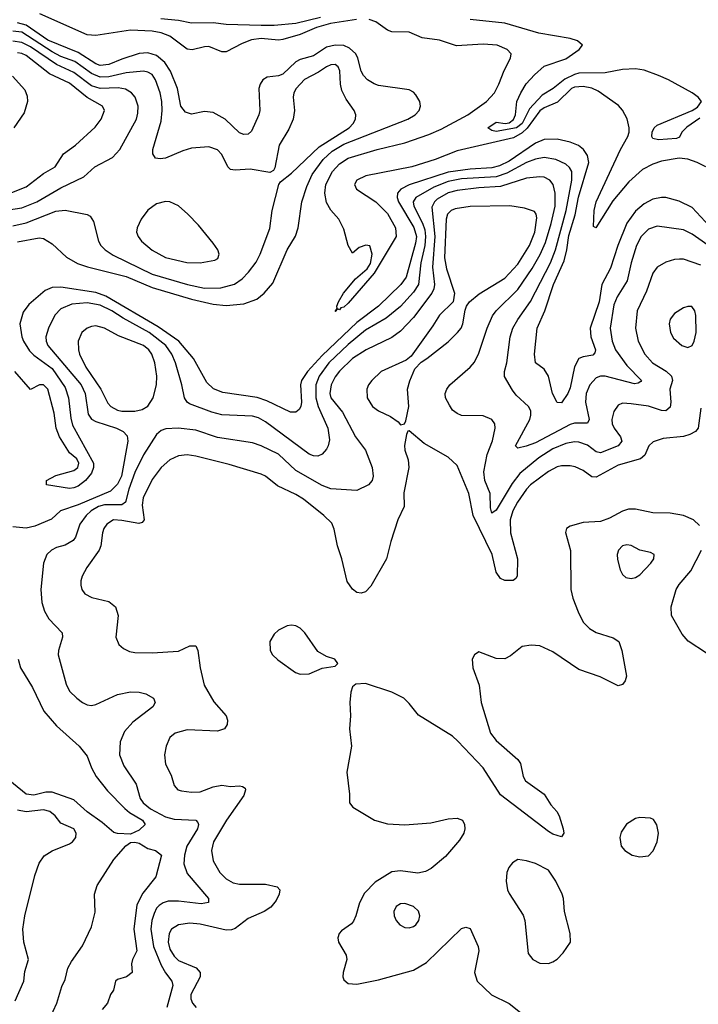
# Model space of a CAD drawing. Header units: inches. Extents: x 1173000 to 1307049, y 522583 to 678455.
# Tile 7 of 256: x 1182801 to 1185919, y 541404 to 545926. Entities that reach past the tile are written whole.
import ezdxf

# ---------------------------------------------------------------- set-up
doc = ezdxf.new("R2010")
doc.units = ezdxf.units.IN
doc.header["$MEASUREMENT"] = 0
doc.layers.add('B1584', color=7, linetype='Continuous')

msp = doc.modelspace()

# ---------------------------------------------------------------- linework, layer by layer
at = {"layer": 'B1584', "color": 5}
for points, elevation in [([(1182790, 544906.8), (1182890, 544924), (1182910, 544921.1), (1182950, 544897.6), (1183016, 544836), (1183067, 544807), (1183111.8, 544791.8), (1183290, 544747.4), (1183410, 544696.8), (1183590, 544642.8), (1183690, 544619.3), (1183750, 544614.3), (1183830, 544621.1), (1183890, 544643.4), (1183923.6, 544670), (1183963.2, 544716.8), (1184029.9, 544870.1), (1184068.2, 544931.8), (1184080.2, 544970), (1184097.5, 545090), (1184119.8, 545160.2), (1184144.1, 545215.9), (1184195, 545285), (1184236.7, 545323.3), (1184290, 545355.5), (1184583.5, 545470), (1184617.4, 545490), (1184635.5, 545510), (1184642.4, 545530), (1184638.5, 545550), (1184621, 545581), (1184610, 545593.5), (1184590, 545604.5), (1184450, 545624.9), (1184430, 545631.2), (1184398.9, 545650), (1184380.5, 545670), (1184370.4, 545690), (1184355, 545750), (1184344.4, 545770), (1184316.4, 545796.4), (1184290, 545807.2), (1184250, 545809.9), (1184210, 545800.3), (1184150, 545761), (1184090, 545744), (1184070, 545732.9), (1184010, 545676.9), (1183990, 545668.4), (1183937.9, 545662.1), (1183918, 545650), (1183905.7, 545630), (1183900.1, 545610), (1183904.3, 545510), (1183899.8, 545490), (1183865.3, 545414.7), (1183850, 545401.2), (1183830, 545398.6), (1183810, 545407.4), (1183745.5, 545470), (1183690, 545500.5), (1183650, 545504.7), (1183590, 545493.3), (1183562, 545502), (1183541.7, 545530), (1183525.4, 545610), (1183493.6, 545690), (1183467.7, 545730), (1183430, 545761.8), (1183390, 545773.9), (1183350, 545770.6), (1183270, 545745.1), (1183210, 545720.3), (1183170, 545715.7), (1183150, 545723.4), (1183070, 545776.2), (1182930, 545832), (1182830, 545901.5), (1182790, 545911.7)], 720), ([(1184347.7, 545927.7), (1184228.4, 545908.4), (1184165, 545890), (1184090, 545858), (1184010, 545835.2), (1183990, 545832), (1183910, 545840.7), (1183865.6, 545834.4), (1183822.4, 545817.6), (1183750, 545778.5), (1183730, 545779.6), (1183670, 545802.6), (1183650, 545802), (1183592.7, 545787.3), (1183570, 545791), (1183490.2, 545850.2), (1183450, 545866), (1183410, 545873.3), (1183310, 545877.7), (1183150, 545854.4), (1183110, 545857.5), (1182893.9, 545953.9)], 680), ([(1184183.3, 545936.7), (1184070, 545908.6), (1183970, 545899.7), (1183910, 545899.5), (1183750, 545904.4), (1183690, 545912.2), (1183590, 545910.4), (1183530, 545923), (1183449.3, 545930)], 660), ([(1185953.1, 545250), (1185913.7, 545270), (1185870, 545285.2), (1185830, 545289.9), (1185750, 545276.9), (1185710, 545263.6), (1185662, 545238), (1185598.9, 545181.1), (1185525.6, 545094.4), (1185448, 544970), (1185437.2, 544977.2), (1185440.7, 545050), (1185449.4, 545090), (1185560.5, 545330), (1185594.5, 545390), (1185600.9, 545410), (1185601.1, 545430), (1185591.7, 545471.7), (1185570.4, 545510.4), (1185552.2, 545532.2), (1185458.1, 545598.1), (1185430, 545611.5), (1185390, 545620.3), (1185350, 545617), (1185336.8, 545610), (1185271.7, 545548.3), (1185210, 545521.3), (1185190, 545507.4), (1185132.2, 545427.8), (1185110, 545406.4), (1185070, 545383.7), (1184810, 545324.5), (1184710, 545285), (1184602.1, 545250), (1184391.4, 545208.6), (1184349.6, 545190), (1184339.3, 545170), (1184348.2, 545148.2), (1184436.6, 545090), (1184490, 545035.9), (1184527.5, 544970), (1184531, 544930), (1184430, 544761.8), (1184310, 544624.1), (1184290, 544606.6), (1184276.6, 544603.4), (1184270, 544593.6), (1184261, 544599), (1184250, 544586), (1184259.7, 544600.3), (1184258.3, 544610), (1184265.8, 544630), (1184289.1, 544670.9), (1184343.9, 544736.1), (1184397.1, 544782.9), (1184413.1, 544806.9), (1184419.5, 544850), (1184410, 544887.3), (1184391.1, 544891.1), (1184360.4, 544879.6), (1184330, 544854), (1184310, 544888.7), (1184290, 544964), (1184266.3, 545010), (1184230, 545051.8), (1184210, 545087.6), (1184203.3, 545130), (1184207.5, 545170), (1184238.5, 545230), (1184270, 545265.2), (1184310, 545290.9), (1184443.2, 545330), (1184570, 545361), (1184680.1, 545399.9), (1184736.9, 545423.1), (1184859.7, 545490), (1184944.8, 545550), (1184982, 545590), (1185002.6, 545630), (1185026.4, 545693.6), (1185056.4, 545750), (1185058.3, 545770), (1185041.1, 545790), (1184994, 545810), (1184930, 545813.6), (1184807.2, 545807.1), (1184730, 545833.1), (1184650, 545842.4), (1184590, 545868.6), (1184510, 545871), (1184490, 545877.7), (1184436.6, 545916.6), (1184406.7, 545926.7)], 680), ([(1185925.1, 545474.9), (1185866.6, 545433.4), (1185842.6, 545410), (1185832.6, 545387.4), (1185818.6, 545381.4), (1185735.1, 545375.1), (1185710, 545381.2), (1185705.6, 545390), (1185706.9, 545410), (1185716.2, 545430), (1185730, 545441.3), (1185890.8, 545509.2), (1185915.6, 545524.5), (1185934, 545550), (1185918.3, 545570), (1185890.9, 545590), (1185781.7, 545650), (1185735.4, 545670), (1185670, 545695.2), (1185630, 545700.8), (1185570, 545697.5), (1185490, 545682.6), (1185370, 545680.4), (1185350, 545675.3), (1185306.1, 545653.9), (1185251.8, 545610), (1185200.9, 545579.1), (1185143.2, 545516.8), (1185110, 545449.9), (1185082.9, 545430), (1184990, 545412.5), (1184970, 545417.6), (1184951.3, 545430), (1184990, 545455.3), (1185030.9, 545449.1), (1185050, 545452.3), (1185070, 545467.9), (1185079.4, 545490), (1185085.4, 545550), (1185103.6, 545590), (1185128.1, 545631.9), (1185166.4, 545673.6), (1185210, 545712.7), (1185310, 545747.2), (1185371.7, 545790), (1185387.1, 545810), (1185363.9, 545830), (1185330, 545840.8), (1185185.2, 545865.2), (1185029.3, 545910), (1184870, 545927.3)], 660), ([(1182770, 544979.3), (1182830, 544993.3), (1182967.4, 545047.4), (1183010, 545052), (1183110, 545031.2), (1183124.3, 545024.3), (1183139.6, 544999.6), (1183162.3, 544910), (1183173.7, 544890), (1183192.9, 544870), (1183230, 544844.7), (1183410, 544757.9), (1183571.7, 544710), (1183650, 544693.9), (1183725.5, 544694.5), (1183788.2, 544711.8), (1183823.6, 544736.4), (1183852.5, 544767.5), (1183886.8, 544813.2), (1183906.1, 544850), (1183950, 544968), (1183960.7, 545050), (1183991.1, 545168.9), (1183998.7, 545181.3), (1184050, 545221.5), (1184176.8, 545343.2), (1184314.2, 545430), (1184332.7, 545450), (1184343.1, 545470), (1184345.1, 545490), (1184338, 545510), (1184301.4, 545561.4), (1184280.8, 545600.8), (1184274.7, 545630), (1184271.9, 545691.9), (1184263.9, 545710), (1184250, 545720.3), (1184230, 545719.8), (1184210, 545710.5), (1184174.1, 545685.9), (1184110, 545651.8), (1184071.6, 545610), (1184060.9, 545590), (1184056.8, 545570), (1184063.5, 545510), (1184056.8, 545470), (1184036.7, 545423.3), (1183992.9, 545350), (1183973.7, 545246.3), (1183966.3, 545233.7), (1183950, 545224.7), (1183859.6, 545239.6), (1183790, 545235.5), (1183770, 545238.5), (1183756.9, 545250), (1183730, 545306.9), (1183710, 545328.8), (1183670, 545342.9), (1183590, 545336.4), (1183550, 545324.9), (1183470, 545290.6), (1183446.9, 545286.9), (1183425.1, 545290), (1183412.8, 545310), (1183413, 545330), (1183450, 545460.5), (1183455.2, 545510), (1183453.5, 545550), (1183446.5, 545590), (1183425.3, 545650), (1183410, 545674.1), (1183390, 545686.2), (1183369.9, 545689.9), (1183290, 545683), (1183210, 545664.2), (1183170, 545662.1), (1183130, 545679.4), (1183054.2, 545734.2), (1182990, 545758.1), (1182950, 545778.4), (1182810, 545868.4), (1182770, 545874.1)], 740), ([(1182750, 545053.3), (1182810, 545061.6), (1182879.4, 545090), (1182990, 545154.6), (1183094.9, 545205.1), (1183146.6, 545250), (1183226.8, 545293.2), (1183261.2, 545330), (1183337.3, 545470), (1183343.5, 545496.5), (1183344.5, 545530), (1183330.6, 545570), (1183314.6, 545590), (1183287.5, 545607.5), (1183252.8, 545612.8), (1183170, 545611.2), (1183130, 545623.2), (1183050, 545684.4), (1182970, 545720.3), (1182850, 545801.2), (1182810, 545822.4), (1182770, 545827.6)], 760), ([(1182750, 545126.3), (1182830, 545158.3), (1182910, 545219.5), (1182963.5, 545250), (1183002.5, 545310), (1183057.4, 545350), (1183147.3, 545432.7), (1183175.7, 545470), (1183190.7, 545510), (1183181.5, 545530), (1183110, 545568.5), (1183030, 545635.3), (1182938.2, 545678.2), (1182830, 545761.9), (1182810, 545771.3), (1182790, 545774.4)], 780), ([(1182767, 545667), (1182824.6, 545604.6), (1182835.1, 545575.1), (1182836.3, 545550), (1182821.5, 545498.5), (1182773.2, 545430)], 780), ([(1185970, 544978.7), (1185890, 545064.2), (1185830, 545092.8), (1185770, 545109.9), (1185750, 545110.4), (1185710, 545102.2), (1185670, 545081.1), (1185630, 545047.2), (1185590, 544991.9), (1185548.9, 544890), (1185514.8, 544785.2), (1185475.5, 544710), (1185462.9, 544630), (1185421.1, 544510), (1185424.2, 544470), (1185445.7, 544410), (1185443.9, 544396.1), (1185434, 544386), (1185390, 544378.3), (1185370, 544369.8), (1185350, 544332.6), (1185330, 544235.4), (1185319.4, 544210), (1185290, 544167.2), (1185270, 544168), (1185248.7, 544210), (1185229.8, 544290), (1185210, 544320.8), (1185171.2, 544351.2), (1185166.1, 544390), (1185177.6, 544510), (1185213.5, 544590), (1185252.9, 544710), (1185301.6, 544818.4), (1185315, 544870), (1185324.1, 544935.9), (1185352.7, 545030), (1185367.9, 545112.1), (1185415.3, 545270), (1185410, 545302.2), (1185390.8, 545330.8), (1185368.1, 545348.1), (1185330, 545364.2), (1185270, 545377.4), (1185210, 545375.9), (1185170, 545358.8), (1185050, 545277.2), (1185005.1, 545254.9), (1184970, 545246.2), (1184870, 545240.5), (1184770, 545226.5), (1184590, 545168), (1184552.1, 545147.9), (1184537, 545130), (1184535, 545110), (1184540.9, 545090), (1184611.3, 544971.3), (1184623.2, 544930), (1184619.3, 544900.7), (1184576.5, 544743.5), (1184551.8, 544710), (1184450, 544611.1), (1184350, 544535.9), (1184190, 544383.8), (1184122.9, 544310), (1184096.2, 544270), (1184091, 544249), (1184095.3, 544170), (1184092.4, 544150), (1184084.3, 544135.7), (1184070, 544124.5), (1184044.3, 544124.3), (1183936.1, 544176.1), (1183891.4, 544191.4), (1183734.2, 544214.2), (1183690.7, 544230.7), (1183660.2, 544260.2), (1183599.7, 544370), (1183531.7, 544450), (1183436.5, 544516.5), (1183197.1, 544657.1), (1183150, 544673.9), (1182990, 544697.5), (1182950, 544696.9), (1182917.2, 544682.8), (1182842, 544618), (1182816.2, 544583.8), (1182802, 544530), (1182810.7, 544470), (1182818, 544450), (1182845.7, 544405.7), (1182865.3, 544385.3), (1182950, 544324.8), (1183010, 544236.9), (1183024.7, 544190), (1183035.6, 544095.6), (1183043.7, 544063.7), (1183139.2, 543890), (1183139.3, 543870), (1183130, 543843), (1183103.6, 543810), (1183070, 543784.8), (1183050, 543775.8), (1183030, 543773.6), (1182923.7, 543790), (1182923.7, 543810), (1182966.8, 543833.2), (1183050, 543856.2), (1183067.2, 543870), (1183073.1, 543890), (1183063, 543910), (1183030, 543937.6), (1182983.7, 544010), (1182968.1, 544050), (1182958.9, 544118.9), (1182930, 544229), (1182910, 544249), (1182891.1, 544248.9), (1182850, 544228), (1182778.4, 544310)], 720), ([(1185993.6, 544870), (1185890, 544941.5), (1185850, 544961.9), (1185730, 544977.7), (1185690, 544964.6), (1185656.1, 544930), (1185635, 544890), (1185610, 544809.6), (1185592.2, 544727.8), (1185545.7, 544654.3), (1185530, 544616.9), (1185513.3, 544510), (1185522.7, 544450), (1185538.7, 544410), (1185590, 544338.3), (1185657.8, 544270), (1185654.9, 544265.1), (1185642.9, 544257.1), (1185625.2, 544254.8), (1185491.2, 544288.8), (1185470, 544288.7), (1185450, 544280.9), (1185420.1, 544250), (1185403.1, 544210), (1185400.6, 544170), (1185417.8, 544090), (1185410, 544073.5), (1185350, 544072.8), (1185330, 544068), (1185170, 543983.8), (1185127.5, 543967.5), (1185090, 543959.1), (1185078.3, 543970), (1185144.2, 544090), (1185149.9, 544110), (1185149, 544130), (1185138.2, 544150), (1185081.9, 544201.9), (1185064.8, 544224.8), (1185028, 544288), (1185027.5, 544310), (1185038.7, 544350), (1185054.7, 544470), (1185066.6, 544510), (1185089.3, 544550), (1185148.2, 544631.8), (1185239.4, 544810), (1185262.3, 544870), (1185311.4, 545050), (1185337.9, 545190), (1185336.9, 545230), (1185327.3, 545247.3), (1185310, 545263.2), (1185264.8, 545284.8), (1185210, 545293.7), (1185170, 545286.5), (1185130, 545271.1), (1185039.1, 545220.9), (1184990, 545205.4), (1184830, 545195.1), (1184770, 545183.7), (1184702.9, 545157.1), (1184620.2, 545110), (1184608.1, 545090), (1184611.6, 545070), (1184652, 544992), (1184661.6, 544961.6), (1184665.1, 544930), (1184661.9, 544890), (1184644.3, 544810), (1184632.8, 544710), (1184610, 544675), (1184550, 544609.4), (1184485, 544555), (1184390, 544500.3), (1184310, 544434.6), (1184221.5, 544350), (1184177.1, 544290), (1184161, 544250), (1184161.3, 544190), (1184171.6, 544150), (1184216.2, 544050), (1184223.5, 543996.5), (1184218.4, 543970), (1184210, 543954.7), (1184190, 543931.1), (1184170, 543921.4), (1184150, 543923.2), (1184130, 543931.4), (1183930, 544079.9), (1183898.1, 544098.1), (1183870, 544105.9), (1183730, 544111.4), (1183683.3, 544123.3), (1183581.5, 544161.5), (1183569.8, 544170), (1183557.7, 544190), (1183546.4, 544250), (1183516.7, 544350), (1183499.3, 544390), (1183472.5, 544430), (1183396, 544490), (1183275.4, 544555.4), (1183223.4, 544590), (1183170, 544615.3), (1183110, 544625.4), (1183039.7, 544620.4), (1182990, 544599.1), (1182962.2, 544570), (1182933, 544510), (1182921.2, 544470), (1182921.7, 544450), (1182929.5, 544430), (1183083.9, 544250), (1183101.9, 544210), (1183115.4, 544115.4), (1183130, 544092.1), (1183150, 544080.5), (1183244.9, 544050), (1183275.4, 544035.4), (1183294.6, 544014.6), (1183297.6, 543990), (1183268.6, 543830), (1183250, 543793.1), (1183218.5, 543761.5), (1183070, 543698), (1182988.6, 543671.4), (1182947.3, 543632.7), (1182870, 543600.2), (1182830, 543590.7), (1182770, 543597.7)], 740), ([(1185930, 544798.8), (1185850, 544826), (1185832.9, 544827.1), (1185810, 544825.3), (1185770, 544813.3), (1185730.3, 544790), (1185710, 544761.6), (1185680.7, 544679.3), (1185637.4, 544590), (1185629.5, 544509.5), (1185641.6, 544450), (1185672.5, 544390), (1185707.8, 544350), (1185771.7, 544311.7), (1185796.1, 544290), (1185800.4, 544270), (1185787.9, 544230), (1185793, 544170), (1185790, 544147.1), (1185770, 544129.4), (1185750, 544131.7), (1185690, 544151.1), (1185610, 544162.9), (1185570, 544164.8), (1185550, 544156), (1185530, 544127.6), (1185521.1, 544090), (1185522.8, 544070), (1185531.5, 544050), (1185561.5, 544010), (1185567.9, 543990), (1185551.2, 543970), (1185470, 543936.4), (1185450, 543941.3), (1185410, 543972), (1185370, 543986.4), (1185350, 543987.9), (1185310, 543980.1), (1185250, 543955.2), (1185185.5, 543914.5), (1185098.5, 543841.5), (1185063.3, 543796.7), (1184990, 543674.2), (1184970, 543659.7), (1184964.1, 543684.1), (1184961.9, 543750), (1184937.3, 543810), (1184933.6, 543850), (1184948.1, 543930), (1184972.4, 543992.4), (1184985.1, 544050), (1184984.5, 544070), (1184969.3, 544090), (1184930, 544106.6), (1184830, 544108.5), (1184810, 544118), (1184790, 544133.6), (1184775.6, 544155.5), (1184757.6, 544190), (1184755.8, 544210), (1184763.1, 544230), (1184777.8, 544250), (1184869.8, 544330), (1184890, 544353.8), (1184910, 544395.3), (1184948.7, 544510), (1184972.9, 544567.1), (1184990.6, 544590), (1185090, 544687.3), (1185155.5, 544784.5), (1185191.5, 544848.5), (1185216.9, 544903.1), (1185242.6, 544990), (1185261, 545070), (1185261.3, 545130), (1185251.5, 545170), (1185236.5, 545190), (1185210, 545202.7), (1185190, 545205.3), (1185130, 545198.6), (1185010, 545160.4), (1184910, 545153.5), (1184810, 545141.4), (1184770, 545131.5), (1184718.5, 545101.5), (1184706.3, 545090), (1184694.7, 545065.3), (1184708.3, 544930), (1184697.7, 544790), (1184706.4, 544710), (1184703.7, 544690), (1184694.5, 544670), (1184610, 544559.2), (1184550, 544495.8), (1184510, 544467.6), (1184392.2, 544410), (1184330, 544370.4), (1184270, 544312.7), (1184250, 544286.2), (1184231.3, 544250), (1184226, 544210), (1184230.5, 544190), (1184283.2, 544123.2), (1184343.5, 544010), (1184389.3, 543950), (1184397.8, 543930), (1184419.7, 543870), (1184425.4, 543830), (1184420.2, 543810), (1184403.6, 543790), (1184350, 543763.7), (1184230, 543771.1), (1184190, 543787.4), (1184070, 543856.4), (1183990, 543930.5), (1183909.6, 543970), (1183870, 543983.4), (1183710, 544007.3), (1183610, 544041.8), (1183528.9, 544051.1), (1183472.1, 544047.9), (1183450, 544039.8), (1183430, 544021), (1183370, 543928), (1183330, 543846.8), (1183302.1, 543770), (1183287, 543710), (1183270, 543698.9), (1183190, 543698.2), (1183163, 543690), (1183129, 543670), (1183106.5, 543650), (1183076.8, 543610), (1183056.4, 543550), (1183046.1, 543533.8), (1183010, 543512.5), (1182970, 543502.2), (1182946.9, 543490), (1182926.2, 543470), (1182909.6, 543430.4), (1182898.5, 543310), (1182902, 543250), (1182914.3, 543210), (1182935, 543175), (1182995.6, 543110), (1182997.3, 543090), (1182978.6, 543030), (1182978, 543010), (1183014.6, 542874.6), (1183030, 542843.1), (1183062.6, 542810), (1183090, 542790.3), (1183110, 542779.6), (1183130, 542776.5), (1183150, 542780.8), (1183250, 542827.5), (1183310, 542839.2), (1183350, 542837.8), (1183381, 542830), (1183414.8, 542810), (1183422.8, 542790), (1183412.4, 542770), (1183320.4, 542699.6), (1183282.5, 542657.5), (1183261.7, 542610), (1183259.5, 542550), (1183279.6, 542499.6), (1183335.9, 542415.9), (1183355, 542350), (1183367.7, 542330), (1183402.5, 542302.5), (1183470, 542264.9), (1183510, 542254.8), (1183610, 542250.8), (1183619.5, 542239.5), (1183622.9, 542230), (1183617, 542210), (1183568.7, 542130), (1183557.6, 542090), (1183555.1, 542050), (1183570, 542005.2), (1183667.9, 541890), (1183668.6, 541871.4), (1183634.7, 541865.3), (1183530, 541878.3), (1183482.6, 541877.4), (1183459.7, 541870), (1183442.1, 541857.9), (1183430, 541845.2), (1183418.2, 541821.8), (1183408, 541790), (1183403.5, 541750), (1183415.7, 541670), (1183450, 541584.5), (1183470, 541548.3), (1183499.2, 541510), (1183503.8, 541490), (1183477.1, 541390)], 760), ([(1185930, 544142), (1185918, 544050), (1185905.3, 544034.7), (1185879.2, 544020.8), (1185850, 544012.3), (1185756.9, 544003.1), (1185711.7, 543988.3), (1185690.8, 543969.2), (1185673.2, 543926.8), (1185653.2, 543910), (1185550, 543880.1), (1185450, 543825.3), (1185430, 543827), (1185390, 543856.5), (1185352.7, 543872.7), (1185330, 543877.5), (1185290, 543877.3), (1185270, 543872.5), (1185230, 543852), (1185147.3, 543790), (1185128.6, 543770), (1185088.3, 543710), (1185067, 543670), (1185053.7, 543630), (1185055.1, 543570), (1185087.9, 543450), (1185086.2, 543370), (1185080.5, 543359.5), (1185068.7, 543351.3), (1185030, 543351.1), (1185010, 543360.2), (1184990, 543389), (1184971.3, 543470), (1184883.7, 543650), (1184864.4, 543750), (1184810, 543879.7), (1184770, 543916.8), (1184659.7, 543979.7), (1184590, 544038), (1184583.6, 544036.4), (1184578, 544022), (1184568.9, 543971.1), (1184570.4, 543950), (1184585.5, 543905.5), (1184589.2, 543870), (1184565.9, 543754.1), (1184567.5, 543690), (1184537.8, 543630), (1184505.6, 543530), (1184486.6, 543450), (1184414.6, 543325.4), (1184390, 543298.7), (1184370, 543291.9), (1184350, 543296.4), (1184330, 543310.9), (1184305.9, 543345.9), (1184280.9, 543450), (1184261.6, 543510), (1184246, 543585.9), (1184234.2, 543614.2), (1184198.8, 543650), (1184104.3, 543724.3), (1184070, 543745.9), (1183985.7, 543785.7), (1183930.4, 543830.4), (1183910, 543839.5), (1183763.5, 543883.5), (1183610, 543922.5), (1183570, 543927.8), (1183530, 543923.4), (1183490, 543905.2), (1183450.1, 543869.9), (1183410, 543814.8), (1183367.9, 543730), (1183363.9, 543696.1), (1183372.2, 543630), (1183362.8, 543617.2), (1183347.5, 543612.5), (1183270, 543626.7), (1183231.3, 543628.7), (1183200.6, 543610), (1183187.3, 543590), (1183180.9, 543570), (1183173.5, 543510), (1183166.4, 543490), (1183109.1, 543410), (1183087.2, 543370), (1183081.1, 543350), (1183081.1, 543330), (1183087, 543310), (1183100.4, 543290), (1183132.2, 543272.2), (1183210, 543253.6), (1183241.7, 543230), (1183252.9, 543190), (1183242.8, 543090), (1183256.7, 543056.7), (1183277.8, 543037.8), (1183304.9, 543025), (1183330, 543020.3), (1183410, 543018.9), (1183530, 543026), (1183582.7, 543050), (1183610.3, 543050), (1183619.6, 543030), (1183629.2, 542950), (1183648.4, 542870), (1183693.2, 542793.2), (1183749.2, 542730), (1183755, 542710), (1183754.3, 542690), (1183742, 542670), (1183710, 542659.3), (1183570, 542664.4), (1183515.5, 542650), (1183490.3, 542629.7), (1183473.4, 542590), (1183466, 542550), (1183470, 542506.8), (1183496.1, 542456.1), (1183510.4, 542410), (1183527.3, 542390), (1183544.2, 542384.2), (1183590, 542378.5), (1183630, 542380.2), (1183690, 542403.2), (1183730, 542411.2), (1183770, 542405), (1183810, 542407.5), (1183825.2, 542405.2), (1183836.3, 542396.3), (1183838.8, 542390), (1183830, 542363.1), (1183751.3, 542250), (1183691.8, 542150), (1183682.2, 542110), (1183690, 542063), (1183720.2, 542010), (1183750, 541981), (1183781.9, 541961.9), (1183810, 541955.8), (1183930, 541956.8), (1183983.4, 541943.4), (1183995.6, 541930), (1183992.3, 541910), (1183979, 541881), (1183954.7, 541850), (1183924.2, 541830), (1183850, 541798.1), (1183790, 541751.9), (1183774, 541745.9), (1183750, 541744.5), (1183630, 541771.7), (1183582.3, 541777.7), (1183530, 541769.8), (1183498.6, 541750), (1183487, 541730), (1183482.7, 541690), (1183490, 541657), (1183510, 541624.7), (1183530, 541605), (1183611.5, 541571.5), (1183630.1, 541550), (1183629.4, 541530), (1183587.6, 541450), (1183586.6, 541430), (1183594.2, 541410), (1183611.7, 541390)], 780), ([(1185924.1, 543604.1), (1185896.3, 543630), (1185850, 543649.9), (1185790, 543659.9), (1185710, 543661.6), (1185630, 543678.1), (1185597.9, 543677.9), (1185570, 543669.9), (1185510, 543636.7), (1185470, 543622), (1185390, 543616.5), (1185330, 543601), (1185312.4, 543590), (1185308.4, 543571.6), (1185331.9, 543488.1), (1185333.4, 543310), (1185342.8, 543270), (1185366.3, 543206.3), (1185390, 543159.1), (1185418.2, 543130), (1185450, 543112), (1185527.8, 543087.8), (1185552.8, 543070), (1185567.2, 543030), (1185588.6, 542911.4), (1185583, 542890), (1185570, 542872.7), (1185550, 542867.6), (1185468.4, 542908.4), (1185370, 542942.3), (1185250, 543023.7), (1185190, 543051.4), (1185150, 543054), (1185110, 543047.4), (1185055.6, 543004.4), (1185030, 542991.6), (1184990, 542991.8), (1184910, 543023.7), (1184890.4, 543009.6), (1184879.3, 542990), (1184883.1, 542950), (1184912.3, 542870), (1184920.9, 542790), (1184963.8, 542650), (1184990, 542616.3), (1185090, 542528.4), (1185102.3, 542510), (1185113.8, 542450), (1185124.2, 542430), (1185210.3, 542370), (1185241.2, 542321.2), (1185268.5, 542290), (1185279.5, 542270), (1185298.4, 542210), (1185300.7, 542190), (1185290, 542174), (1185250, 542186.3), (1185230, 542197.4), (1185010, 542366.4), (1184929.8, 542490), (1184813.4, 542613.4), (1184790, 542635.2), (1184632.8, 542732.8), (1184590, 542786.3), (1184565.1, 542810), (1184510, 542838.5), (1184390, 542878), (1184345.2, 542874.8), (1184330, 542862), (1184322, 542838), (1184316.9, 542790), (1184320.8, 542730), (1184316.5, 542670), (1184325.3, 542590), (1184303.8, 542470), (1184316.4, 542370), (1184316, 542330), (1184330.8, 542310), (1184430.5, 542250), (1184490, 542232.9), (1184570, 542228.3), (1184690, 542238), (1184770, 542256.5), (1184810, 542259.6), (1184834.9, 542250), (1184844.9, 542230), (1184846, 542210), (1184841.7, 542190), (1184821.4, 542158.6), (1184756.6, 542083.4), (1184691.7, 542028.3), (1184665.3, 542014.7), (1184630, 542006.7), (1184550, 542017.1), (1184510, 542012.5), (1184434.4, 541965.6), (1184385.1, 541914.9), (1184361.3, 541870), (1184345.6, 541810), (1184334.2, 541785.8), (1184325.5, 541774.6), (1184278.7, 541741.3), (1184268.5, 541730), (1184262.4, 541710), (1184266, 541690), (1184300.3, 541630), (1184304.2, 541610), (1184287, 541550), (1184284.9, 541530), (1184290, 541516), (1184310, 541499.3), (1184350, 541497), (1184450, 541517.3), (1184610, 541561.8), (1184670, 541596.1), (1184830, 541752.6), (1184850, 541758.9), (1184870, 541752.7), (1184906.5, 541670), (1184910.2, 541650), (1184890.3, 541550), (1184902.4, 541510), (1184968.4, 541448.4), (1185050, 541407.4), (1185148, 541330)], 820), ([(1185957, 543017), (1185872.3, 543072.3), (1185844.9, 543104.9), (1185795.6, 543190), (1185794, 543230), (1185817.1, 543310), (1185830, 543332.8), (1185884.9, 543395.1), (1185932.9, 543490)], 820), ([(1182794.1, 542990), (1182805.2, 542950), (1182859, 542859), (1182911.4, 542751.4), (1182970, 542682.6), (1183074.4, 542590), (1183110, 542544), (1183131, 542490), (1183152.6, 542450), (1183204.8, 542384.8), (1183283.2, 542303.2), (1183304.7, 542284.7), (1183365.2, 542250), (1183376.5, 542230), (1183350, 542203.7), (1183310, 542186.3), (1183250, 542188.3), (1183233.5, 542193.5), (1183179.2, 542239.2), (1183110, 542288.5), (1183050, 542343.1), (1182950, 542379.2), (1182921, 542379), (1182865.2, 542365.2), (1182830, 542369.9), (1182731.6, 542450)], 740), ([(1182780, 541420), (1182820.2, 541510), (1182824.9, 541555.1), (1182841.5, 541610), (1182819.3, 541690), (1182814.8, 541750), (1182824.5, 541810), (1182870, 541996.3), (1182890, 542052.2), (1182913.9, 542086.1), (1182950.5, 542109.5), (1183030, 542141.2), (1183043.5, 542150), (1183058.3, 542170), (1183059.7, 542190), (1183049.6, 542210), (1182990, 542236.4), (1182963.8, 542270), (1182939.7, 542290), (1182910, 542296.9), (1182830, 542288.7), (1182790, 542296.6)], 760), ([(1182920.6, 541299.4), (1182970.9, 541410), (1182994.1, 541485.8), (1183010, 541518), (1183021.6, 541570), (1183038.6, 541601.4), (1183090, 541673.4), (1183130, 541760.4), (1183147.6, 541827.6), (1183145.2, 541910), (1183156, 541950), (1183233, 542070), (1183288.3, 542131.7), (1183310, 542147.5), (1183330, 542149.5), (1183350, 542143.9), (1183390, 542120.2), (1183424, 542110), (1183451.7, 542090), (1183426.4, 541990), (1183365.8, 541914.2), (1183339.3, 541860.7), (1183325.3, 541750), (1183339.1, 541650), (1183318.8, 541610), (1183314.8, 541590), (1183318, 541550), (1183292, 541530), (1183250, 541519), (1183241, 541510), (1183231, 541470), (1183218, 541450), (1183204.7, 541410), (1183179.8, 541380.2)], 740)]:
    msp.add_lwpolyline(points, dxfattribs=dict(at, elevation=elevation))
for points, elevation in [([(1183470, 545091.2), (1183430, 545080.5), (1183390, 545051.6), (1183358.4, 545010), (1183340.3, 544970), (1183338, 544950), (1183344.6, 544930), (1183360.3, 544910), (1183410, 544867.8), (1183470, 544834.4), (1183568, 544812), (1183630, 544809.3), (1183697.5, 544822.5), (1183711.8, 544830), (1183716.9, 544850), (1183711.3, 544870), (1183690, 544899.5), (1183622.4, 544982.4), (1183573.9, 545033.9), (1183530.8, 545070.8), (1183490, 545089.6)], 760), ([(1185052, 545072), (1184870, 545068.1), (1184801.9, 545058.1), (1184783.2, 545050), (1184766.9, 545033.1), (1184760.1, 545010), (1184753.3, 544833.3), (1184761.9, 544781.9), (1184798.6, 544670), (1184791.7, 544630), (1184729.4, 544570), (1184699.6, 544520.4), (1184599.3, 544380.7), (1184576.9, 544363.1), (1184461.7, 544310), (1184418.3, 544270), (1184403.2, 544250), (1184395.5, 544230), (1184396.9, 544190), (1184422.4, 544150), (1184450, 544129.3), (1184504.6, 544104.6), (1184539.2, 544079.2), (1184550, 544066), (1184569, 544071), (1184575.5, 544084.5), (1184588, 544150), (1184582.7, 544230), (1184592.9, 544267.1), (1184616.6, 544323.4), (1184645.7, 544354.3), (1184671.8, 544370), (1184770, 544447.2), (1184812.7, 544490), (1184828.9, 544510), (1184837.4, 544530), (1184847.6, 544592.4), (1184853.1, 544610), (1184866.9, 544630), (1184912.1, 544667.9), (1185030, 544739.1), (1185090, 544803.3), (1185143.5, 544890), (1185167.7, 544950), (1185176.2, 545016.2), (1185173.8, 545033.8), (1185165.5, 545045.5), (1185120.8, 545060.8)], 780), ([(1185870, 544609.7), (1185850, 544602.6), (1185810, 544577.7), (1185789.4, 544550.6), (1185785.4, 544530), (1185790.2, 544490), (1185804.1, 544464.2), (1185842.6, 544430), (1185870, 544420.2), (1185890, 544430.3), (1185900.2, 544450), (1185908.6, 544490), (1185907.7, 544567.7), (1185903, 544590), (1185889.6, 544609.6)], 780), ([(1183150, 544519.8), (1183130, 544517.7), (1183110.8, 544509.2), (1183086.9, 544490), (1183069.3, 544450), (1183070.9, 544410), (1183076.3, 544390), (1183103.9, 544330), (1183173, 544230), (1183205.5, 544165.5), (1183219.2, 544150), (1183250, 544133.3), (1183270, 544128.1), (1183330, 544128.8), (1183363.1, 544136.9), (1183389.1, 544150.9), (1183414, 544190), (1183428.7, 544250), (1183430.9, 544289.1), (1183421.2, 544350), (1183407.5, 544390), (1183393.5, 544410), (1183369.8, 544430), (1183254.6, 544474.6), (1183190, 544509.8)], 760), ([(1185590, 543514.2), (1185570, 543509.7), (1185551.8, 543490), (1185545.8, 543470), (1185546.7, 543446.7), (1185559.9, 543399.9), (1185570, 543378), (1185585.2, 543365.2), (1185610, 543360.7), (1185630, 543364.9), (1185650, 543376.3), (1185700.7, 543430), (1185713.6, 543450), (1185715.1, 543470), (1185698.7, 543478.7), (1185650, 543489.6), (1185610, 543510.9)], 840), ([(1184050, 543146.2), (1184030, 543143.1), (1183990, 543122.7), (1183970, 543104.7), (1183950.2, 543070), (1183951.5, 543030), (1183962.3, 543010), (1183986.5, 542986.5), (1184068.7, 542928.7), (1184090, 542920.2), (1184130, 542922), (1184190, 542948), (1184250, 542958), (1184262, 542970), (1184248, 542990), (1184210, 543001.2), (1184170, 543025.2), (1184111.1, 543110), (1184090, 543132.6), (1184070, 543143.1)], 820), ([(1185650, 542262.9), (1185630, 542258.4), (1185588.7, 542231.3), (1185564.8, 542195.2), (1185558.7, 542170), (1185563.7, 542130), (1185581.6, 542110), (1185614.8, 542090), (1185650, 542081.1), (1185690, 542086.4), (1185710.9, 542109.1), (1185730, 542151), (1185735.8, 542190), (1185728, 542228), (1185713.4, 542253.4), (1185699.6, 542259.6)], 840), ([(1185090, 542069.6), (1185065.4, 542054.6), (1185047.9, 542032.1), (1185038.9, 542010), (1185035.3, 541970), (1185042.6, 541930), (1185050, 541914), (1185113.4, 541813.4), (1185121.7, 541790), (1185137.7, 541637.7), (1185158, 541610), (1185190, 541593.1), (1185230, 541591.7), (1185250, 541598.7), (1185270, 541612.2), (1185298.5, 541641.5), (1185330.7, 541690), (1185330.6, 541730), (1185303.5, 541830), (1185298.7, 541890), (1185292.8, 541910), (1185263.8, 541970), (1185230, 542019.7), (1185170.7, 542050.7), (1185130, 542063.9)], 840), ([(1184570, 541867.1), (1184550, 541865.4), (1184530, 541853), (1184520.3, 541830), (1184521.7, 541810), (1184530.3, 541790), (1184547, 541770), (1184570, 541757.8), (1184590, 541755.3), (1184610, 541762), (1184621.3, 541770), (1184635.1, 541790), (1184639.1, 541810), (1184632.4, 541832.4), (1184610, 541853.1)], 840)]:
    msp.add_lwpolyline(points, close=True, dxfattribs=dict(at, elevation=elevation))

doc.saveas('drawing.dxf')
